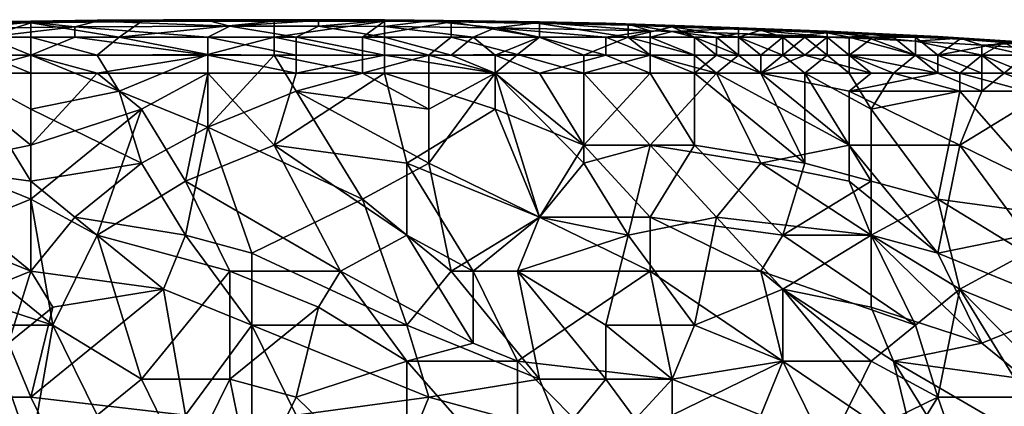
# Model space of a CAD drawing. Extents: x -0.7 to 0.7, y -0.35 to 0.35.
# Tile 131 of 226: x -0.04 to 0.13, y 0.28 to 0.35. Entities that reach past the tile are written whole.
import ezdxf

# ---------------------------------------------------------------- set-up
doc = ezdxf.new("R2010")
doc.units = 0

msp = doc.modelspace()

# ---------------------------------------------------------------- linework, layer by layer
for points in [[(-0.04961, 0.34955, 0.42714), (-0.04579, 0.34928, 0.43203), (-0.03434, 0.34974, 0.42714)], [(-0.04961, 0.34955, 0.42714), (-0.03434, 0.34974, 0.42714), (-0.03434, 0.3496, 0.42225)], [(-0.04961, 0.34941, 0.42225), (-0.04961, 0.34955, 0.42714), (-0.03434, 0.3496, 0.42225)], [(-0.04961, 0.34941, 0.42225), (-0.03434, 0.3496, 0.42225), (-0.04579, 0.3485, 0.41736)], [(-0.04579, 0.34928, 0.43203), (-0.03434, 0.34943, 0.43203), (-0.03434, 0.34974, 0.42714)], [(-0.04579, 0.3485, 0.41736), (-0.03434, 0.3496, 0.42225), (-0.0267, 0.34874, 0.41736)], [(-0.04579, 0.34928, 0.43203), (-0.04197, 0.34697, 0.4357), (-0.03434, 0.34943, 0.43203)], [(-0.0267, 0.34874, 0.41736), (-0.04197, 0.34697, 0.41449), (-0.04579, 0.3485, 0.41736)], [(-0.04197, 0.34697, 0.4357), (-0.03434, 0.34697, 0.43582), (-0.03434, 0.34943, 0.43203)], [(-0.0267, 0.34697, 0.41426), (-0.04197, 0.34697, 0.41449), (-0.0267, 0.34874, 0.41736)], [(-0.03434, 0.34943, 0.43203), (-0.01524, 0.3497, 0.43203), (-0.02288, 0.34989, 0.42714)], [(-0.03434, 0.34974, 0.42714), (-0.03434, 0.34943, 0.43203), (-0.02288, 0.34989, 0.42714)], [(-0.03434, 0.34974, 0.42714), (-0.02288, 0.34989, 0.42714), (-0.02288, 0.34975, 0.42225)], [(-0.03434, 0.3496, 0.42225), (-0.03434, 0.34974, 0.42714), (-0.02288, 0.34975, 0.42225)], [(-0.03434, 0.3496, 0.42225), (-0.02288, 0.34975, 0.42225), (-0.0267, 0.34874, 0.41736)], [(-0.03434, 0.34943, 0.43203), (-0.01906, 0.34697, 0.43601), (-0.01524, 0.3497, 0.43203)], [(-0.03434, 0.34697, 0.43582), (-0.01906, 0.34697, 0.43601), (-0.03434, 0.34943, 0.43203)], [(-0.0267, 0.34874, 0.41736), (-0.02288, 0.34975, 0.42225), (0.00003, 0.3489, 0.41736)], [(0.00003, 0.3489, 0.41736), (-0.00379, 0.34697, 0.41415), (-0.0267, 0.34874, 0.41736)], [(-0.00379, 0.34697, 0.41415), (-0.0267, 0.34697, 0.41426), (-0.0267, 0.34874, 0.41736)], [(-0.02288, 0.34989, 0.42714), (-0.01524, 0.3497, 0.43203), (-0.01142, 0.34998, 0.42714)], [(-0.02288, 0.34989, 0.42714), (-0.01142, 0.34998, 0.42714), (-0.00379, 0.34986, 0.42225)], [(-0.02288, 0.34975, 0.42225), (-0.02288, 0.34989, 0.42714), (-0.00379, 0.34986, 0.42225)], [(-0.02288, 0.34975, 0.42225), (-0.00379, 0.34986, 0.42225), (0.00003, 0.3489, 0.41736)], [(-0.01906, 0.34697, 0.43601), (0.00767, 0.34697, 0.43611), (0.00767, 0.34975, 0.43203)], [(-0.01524, 0.3497, 0.43203), (-0.01906, 0.34697, 0.43601), (0.00767, 0.34975, 0.43203)], [(-0.01524, 0.3497, 0.43203), (0.00767, 0.34975, 0.43203), (-0.01142, 0.34998, 0.42714)], [(-0.01142, 0.34998, 0.42714), (0.00767, 0.34975, 0.43203), (0.01531, 0.35, 0.42714)], [(-0.01142, 0.34998, 0.42714), (0.01531, 0.35, 0.42714), (0.01531, 0.34988, 0.42225)], [(-0.00379, 0.34986, 0.42225), (-0.01142, 0.34998, 0.42714), (0.01531, 0.34988, 0.42225)], [(-0.00379, 0.34986, 0.42225), (0.01531, 0.34988, 0.42225), (0.00003, 0.3489, 0.41736)], [(0.01149, 0.34697, 0.41415), (-0.00379, 0.34697, 0.41415), (0.00003, 0.3489, 0.41736)], [(0.00003, 0.3489, 0.41736), (0.01531, 0.34988, 0.42225), (0.01531, 0.34888, 0.41736)], [(0.01531, 0.34888, 0.41736), (0.01149, 0.34697, 0.41415), (0.00003, 0.3489, 0.41736)], [(0.00767, 0.34975, 0.43203), (0.02676, 0.34972, 0.43203), (0.01531, 0.35, 0.42714)], [(0.00767, 0.34975, 0.43203), (0.00767, 0.34697, 0.43611), (0.02676, 0.34972, 0.43203)], [(0.00767, 0.34697, 0.43611), (0.02294, 0.34697, 0.43608), (0.02676, 0.34972, 0.43203)], [(0.02676, 0.34697, 0.41426), (0.01149, 0.34697, 0.41415), (0.01531, 0.34888, 0.41736)], [(0.01531, 0.35, 0.42714), (0.02676, 0.34972, 0.43203), (0.02676, 0.34995, 0.42714)], [(0.01531, 0.35, 0.42714), (0.02676, 0.34995, 0.42714), (0.02676, 0.34984, 0.42225)], [(0.01531, 0.34988, 0.42225), (0.01531, 0.35, 0.42714), (0.02676, 0.34984, 0.42225)], [(0.01531, 0.34988, 0.42225), (0.02676, 0.34984, 0.42225), (0.01531, 0.34888, 0.41736)], [(0.01531, 0.34888, 0.41736), (0.02676, 0.34984, 0.42225), (0.02676, 0.34882, 0.41736)], [(0.02676, 0.34882, 0.41736), (0.02676, 0.34697, 0.41426), (0.01531, 0.34888, 0.41736)], [(0.02676, 0.34972, 0.43203), (0.02294, 0.34697, 0.43608), (0.03822, 0.34961, 0.43203)], [(0.02294, 0.34697, 0.43608), (0.03822, 0.34697, 0.43601), (0.03822, 0.34961, 0.43203)], [(0.02676, 0.34995, 0.42714), (0.03822, 0.34961, 0.43203), (0.04204, 0.3498, 0.42714)], [(0.02676, 0.34995, 0.42714), (0.04204, 0.3498, 0.42714), (0.0344, 0.34978, 0.42225)], [(0.02676, 0.34972, 0.43203), (0.03822, 0.34961, 0.43203), (0.02676, 0.34995, 0.42714)], [(0.02676, 0.34984, 0.42225), (0.02676, 0.34995, 0.42714), (0.0344, 0.34978, 0.42225)], [(0.02676, 0.34984, 0.42225), (0.0344, 0.34978, 0.42225), (0.02676, 0.34882, 0.41736)], [(0.02676, 0.34882, 0.41736), (0.0344, 0.34978, 0.42225), (0.04585, 0.34862, 0.41736)], [(0.04585, 0.34862, 0.41736), (0.04204, 0.34697, 0.41442), (0.02676, 0.34882, 0.41736)], [(0.04204, 0.34697, 0.41442), (0.02676, 0.34697, 0.41426), (0.02676, 0.34882, 0.41736)], [(0.0344, 0.34978, 0.42225), (0.04204, 0.3498, 0.42714), (0.05349, 0.3495, 0.42225)], [(0.0344, 0.34978, 0.42225), (0.05349, 0.3495, 0.42225), (0.04585, 0.34862, 0.41736)], [(0.04204, 0.3498, 0.42714), (0.03822, 0.34961, 0.43203), (0.05349, 0.34963, 0.42714)], [(0.03822, 0.34961, 0.43203), (0.05349, 0.34937, 0.43203), (0.05349, 0.34963, 0.42714)], [(0.03822, 0.34697, 0.43601), (0.05349, 0.34697, 0.43578), (0.03822, 0.34961, 0.43203)], [(0.03822, 0.34961, 0.43203), (0.05349, 0.34697, 0.43578), (0.05349, 0.34937, 0.43203)], [(0.04204, 0.3498, 0.42714), (0.05349, 0.34963, 0.42714), (0.05349, 0.3495, 0.42225)], [(0.05349, 0.34697, 0.41462), (0.04204, 0.34697, 0.41442), (0.04585, 0.34862, 0.41736)], [(0.04585, 0.34862, 0.41736), (0.05349, 0.3495, 0.42225), (0.07258, 0.3481, 0.41736)], [(0.07258, 0.3481, 0.41736), (0.06495, 0.34697, 0.41491), (0.04585, 0.34862, 0.41736)], [(0.06495, 0.34697, 0.41491), (0.05349, 0.34697, 0.41462), (0.04585, 0.34862, 0.41736)], [(0.05349, 0.34963, 0.42714), (0.05349, 0.34937, 0.43203), (0.06495, 0.34942, 0.42714)], [(0.05349, 0.34963, 0.42714), (0.06495, 0.34942, 0.42714), (0.05349, 0.3495, 0.42225)], [(0.05349, 0.3495, 0.42225), (0.06495, 0.34942, 0.42714), (0.06877, 0.3492, 0.42225)], [(0.05349, 0.3495, 0.42225), (0.06877, 0.3492, 0.42225), (0.07258, 0.3481, 0.41736)], [(0.05349, 0.34937, 0.43203), (0.06877, 0.34905, 0.43203), (0.06495, 0.34942, 0.42714)], [(0.05349, 0.34937, 0.43203), (0.06877, 0.34697, 0.43549), (0.06877, 0.34905, 0.43203)], [(0.05349, 0.34697, 0.43578), (0.06877, 0.34697, 0.43549), (0.05349, 0.34937, 0.43203)], [(0.06495, 0.34942, 0.42714), (0.06877, 0.34905, 0.43203), (0.08022, 0.34889, 0.42714)], [(0.06495, 0.34942, 0.42714), (0.08022, 0.34889, 0.42714), (0.06877, 0.3492, 0.42225)], [(0.06877, 0.3492, 0.42225), (0.08022, 0.34889, 0.42714), (0.08786, 0.34849, 0.42225)], [(0.06877, 0.3492, 0.42225), (0.08786, 0.34849, 0.42225), (0.0764, 0.34798, 0.41736)], [(0.07258, 0.3481, 0.41736), (0.06877, 0.3492, 0.42225), (0.0764, 0.34798, 0.41736)], [(0.06877, 0.34905, 0.43203), (0.06877, 0.34697, 0.43549), (0.0764, 0.34875, 0.43203)], [(0.06877, 0.34905, 0.43203), (0.0764, 0.34875, 0.43203), (0.08022, 0.34889, 0.42714)], [(0.06877, 0.34697, 0.43549), (0.08022, 0.34697, 0.435), (0.0764, 0.34875, 0.43203)], [(0.0764, 0.34875, 0.43203), (0.09168, 0.3482, 0.43203), (0.08022, 0.34889, 0.42714)], [(0.08022, 0.34697, 0.435), (0.08786, 0.34697, 0.43461), (0.0764, 0.34875, 0.43203)], [(0.0764, 0.34875, 0.43203), (0.08786, 0.34697, 0.43461), (0.09168, 0.3482, 0.43203)], [(0.0764, 0.34798, 0.41736), (0.08786, 0.34849, 0.42225), (0.08786, 0.34759, 0.41736)], [(0.08022, 0.34889, 0.42714), (0.09168, 0.3482, 0.43203), (0.10313, 0.34801, 0.42714)], [(0.08022, 0.34889, 0.42714), (0.10313, 0.34801, 0.42714), (0.08786, 0.34849, 0.42225)], [(0.08786, 0.34849, 0.42225), (0.10313, 0.34801, 0.42714), (0.10313, 0.34793, 0.42225)], [(0.08786, 0.34849, 0.42225), (0.10313, 0.34793, 0.42225), (0.10313, 0.34706, 0.41736)], [(0.08786, 0.34759, 0.41736), (0.08786, 0.34849, 0.42225), (0.10313, 0.34706, 0.41736)], [(-0.05725, 0.34386, 0.43688), (-0.03434, 0.34386, 0.43692), (-0.04197, 0.34697, 0.4357)], [(-0.03434, 0.34386, 0.41263), (-0.04197, 0.34697, 0.41449), (-0.0267, 0.34697, 0.41426)], [(-0.03434, 0.34386, 0.43692), (-0.03434, 0.34697, 0.43582), (-0.04197, 0.34697, 0.4357)], [(-0.04197, 0.34386, 0.41267), (-0.04197, 0.34697, 0.41449), (-0.03434, 0.34386, 0.41263)], [(-0.03434, 0.34386, 0.41263), (-0.0267, 0.34697, 0.41426), (-0.00379, 0.34386, 0.41261)], [(-0.02288, 0.34386, 0.43692), (-0.01906, 0.34697, 0.43601), (-0.03434, 0.34697, 0.43582)], [(-0.02288, 0.34386, 0.43692), (-0.03434, 0.34697, 0.43582), (-0.03434, 0.34386, 0.43692)], [(-0.00379, 0.34386, 0.41261), (-0.0267, 0.34697, 0.41426), (-0.00379, 0.34697, 0.41415)], [(-0.00379, 0.34397, 0.43692), (-0.01906, 0.34697, 0.43601), (-0.02288, 0.34386, 0.43692)], [(0.00767, 0.34697, 0.43611), (-0.01906, 0.34697, 0.43601), (-0.00379, 0.34397, 0.43692)], [(0.01149, 0.34386, 0.41263), (-0.00379, 0.34697, 0.41415), (0.01149, 0.34697, 0.41415)], [(-0.00379, 0.34386, 0.41261), (-0.00379, 0.34697, 0.41415), (0.01149, 0.34386, 0.41263)], [(-0.00379, 0.34397, 0.43692), (0.00767, 0.34386, 0.43697), (0.00767, 0.34697, 0.43611)], [(0.02294, 0.34697, 0.43608), (0.00767, 0.34697, 0.43611), (0.02294, 0.34386, 0.43696)], [(0.02294, 0.34386, 0.43696), (0.00767, 0.34697, 0.43611), (0.00767, 0.34386, 0.43697)], [(0.02676, 0.34386, 0.41267), (0.01149, 0.34697, 0.41415), (0.02676, 0.34697, 0.41426)], [(0.01149, 0.34386, 0.41263), (0.01149, 0.34697, 0.41415), (0.02676, 0.34386, 0.41267)], [(0.0344, 0.34386, 0.43697), (0.03822, 0.34697, 0.43601), (0.02294, 0.34697, 0.43608)], [(0.02294, 0.34386, 0.43696), (0.0344, 0.34386, 0.43697), (0.02294, 0.34697, 0.43608)], [(0.03822, 0.34386, 0.41267), (0.02676, 0.34697, 0.41426), (0.04204, 0.34697, 0.41442)], [(0.02676, 0.34386, 0.41267), (0.02676, 0.34697, 0.41426), (0.03822, 0.34386, 0.41267)], [(0.04967, 0.34397, 0.43692), (0.03822, 0.34697, 0.43601), (0.0344, 0.34386, 0.43697)], [(0.05349, 0.34697, 0.43578), (0.03822, 0.34697, 0.43601), (0.04967, 0.34397, 0.43692)], [(0.03822, 0.34386, 0.41267), (0.04204, 0.34697, 0.41442), (0.04585, 0.34386, 0.41265)], [(0.04585, 0.34386, 0.41265), (0.04204, 0.34697, 0.41442), (0.05349, 0.34697, 0.41462)], [(0.04585, 0.34386, 0.41265), (0.05349, 0.34697, 0.41462), (0.06495, 0.34386, 0.41274)], [(0.06113, 0.34386, 0.43692), (0.05349, 0.34697, 0.43578), (0.04967, 0.34397, 0.43692)], [(0.06495, 0.34386, 0.41274), (0.05349, 0.34697, 0.41462), (0.06495, 0.34697, 0.41491)], [(0.06877, 0.34697, 0.43549), (0.05349, 0.34697, 0.43578), (0.06113, 0.34386, 0.43692)], [(0.06113, 0.34386, 0.43692), (0.07258, 0.34386, 0.43689), (0.06877, 0.34697, 0.43549)], [(0.07258, 0.34697, 0.4152), (0.06495, 0.34697, 0.41491), (0.07258, 0.3481, 0.41736)], [(0.07258, 0.34386, 0.41279), (0.06495, 0.34697, 0.41491), (0.07258, 0.34697, 0.4152)], [(0.06495, 0.34386, 0.41274), (0.06495, 0.34697, 0.41491), (0.07258, 0.34386, 0.41279)], [(0.08022, 0.34386, 0.43685), (0.08022, 0.34697, 0.435), (0.06877, 0.34697, 0.43549)], [(0.07258, 0.34386, 0.43689), (0.08022, 0.34386, 0.43685), (0.06877, 0.34697, 0.43549)], [(0.0764, 0.34798, 0.41736), (0.07258, 0.34697, 0.4152), (0.07258, 0.3481, 0.41736)], [(0.08022, 0.34697, 0.41561), (0.07258, 0.34697, 0.4152), (0.0764, 0.34798, 0.41736)], [(0.08022, 0.34386, 0.41287), (0.07258, 0.34697, 0.4152), (0.08022, 0.34697, 0.41561)], [(0.07258, 0.34386, 0.41279), (0.07258, 0.34697, 0.4152), (0.08022, 0.34386, 0.41287)], [(0.08786, 0.34759, 0.41736), (0.08404, 0.34697, 0.41582), (0.0764, 0.34798, 0.41736)], [(0.08404, 0.34697, 0.41582), (0.08022, 0.34697, 0.41561), (0.0764, 0.34798, 0.41736)], [(0.08786, 0.34386, 0.4368), (0.08786, 0.34697, 0.43461), (0.08022, 0.34697, 0.435)], [(0.08022, 0.34386, 0.43685), (0.08786, 0.34386, 0.4368), (0.08022, 0.34697, 0.435)], [(0.08404, 0.34386, 0.41292), (0.08022, 0.34697, 0.41561), (0.08404, 0.34697, 0.41582)], [(0.08022, 0.34386, 0.41287), (0.08022, 0.34697, 0.41561), (0.08404, 0.34386, 0.41292)], [(0.08786, 0.34697, 0.41606), (0.08404, 0.34697, 0.41582), (0.08786, 0.34759, 0.41736)], [(0.08786, 0.34386, 0.41294), (0.08404, 0.34697, 0.41582), (0.08786, 0.34697, 0.41606)], [(0.08404, 0.34386, 0.41292), (0.08404, 0.34697, 0.41582), (0.08786, 0.34386, 0.41294)], [(0.08786, 0.34697, 0.43461), (0.0955, 0.34697, 0.43417), (0.09168, 0.3482, 0.43203)], [(0.10313, 0.34706, 0.41736), (0.09931, 0.34697, 0.41686), (0.08786, 0.34759, 0.41736)], [(0.09931, 0.34697, 0.41686), (0.0955, 0.34697, 0.41657), (0.08786, 0.34759, 0.41736)], [(0.0955, 0.34697, 0.41657), (0.08786, 0.34697, 0.41606), (0.08786, 0.34759, 0.41736)], [(0.0955, 0.34386, 0.41309), (0.08786, 0.34697, 0.41606), (0.0955, 0.34697, 0.41657)], [(0.08786, 0.34386, 0.4368), (0.09168, 0.34386, 0.43677), (0.08786, 0.34697, 0.43461)], [(0.08786, 0.34386, 0.41294), (0.08786, 0.34697, 0.41606), (0.0955, 0.34386, 0.41309)], [(0.09168, 0.34386, 0.43677), (0.0955, 0.34697, 0.43417), (0.08786, 0.34697, 0.43461)], [(0.09168, 0.3482, 0.43203), (0.0955, 0.34697, 0.43417), (0.10313, 0.34775, 0.43203)], [(0.09168, 0.3482, 0.43203), (0.10313, 0.34775, 0.43203), (0.10313, 0.34801, 0.42714)], [(0.09168, 0.34386, 0.43677), (0.09931, 0.34386, 0.43666), (0.0955, 0.34697, 0.43417)], [(0.0955, 0.34697, 0.43417), (0.10313, 0.34697, 0.43365), (0.10313, 0.34775, 0.43203)], [(0.0955, 0.34386, 0.41309), (0.09931, 0.34697, 0.41686), (0.10313, 0.34386, 0.41325)], [(0.09931, 0.34386, 0.43666), (0.10313, 0.34697, 0.43365), (0.0955, 0.34697, 0.43417)], [(0.0955, 0.34386, 0.41309), (0.0955, 0.34697, 0.41657), (0.09931, 0.34697, 0.41686)], [(0.10313, 0.34697, 0.41716), (0.09931, 0.34697, 0.41686), (0.10313, 0.34706, 0.41736)], [(0.09931, 0.34386, 0.43666), (0.10695, 0.34386, 0.43657), (0.10313, 0.34697, 0.43365)], [(0.10313, 0.34386, 0.41325), (0.09931, 0.34697, 0.41686), (0.10313, 0.34697, 0.41716)], [(0.10313, 0.34801, 0.42714), (0.11077, 0.34744, 0.43203), (0.12223, 0.3471, 0.42714)], [(0.10313, 0.34801, 0.42714), (0.12223, 0.3471, 0.42714), (0.11841, 0.34722, 0.42225)], [(0.10313, 0.34793, 0.42225), (0.10313, 0.34801, 0.42714), (0.11841, 0.34722, 0.42225)], [(0.10313, 0.34775, 0.43203), (0.11077, 0.34744, 0.43203), (0.10313, 0.34801, 0.42714)], [(0.11841, 0.34722, 0.42225), (0.11077, 0.34697, 0.41859), (0.10313, 0.34793, 0.42225)], [(0.11077, 0.34697, 0.41859), (0.10313, 0.34706, 0.41736), (0.10313, 0.34793, 0.42225)], [(0.10313, 0.34775, 0.43203), (0.10695, 0.34697, 0.43335), (0.11077, 0.34744, 0.43203)], [(0.10313, 0.34697, 0.43365), (0.10695, 0.34697, 0.43335), (0.10313, 0.34775, 0.43203)], [(0.11077, 0.34697, 0.41859), (0.10313, 0.34697, 0.41716), (0.10313, 0.34706, 0.41736)], [(0.10695, 0.34386, 0.43657), (0.10695, 0.34697, 0.43335), (0.10313, 0.34697, 0.43365)], [(0.10313, 0.34697, 0.41716), (0.11077, 0.34697, 0.41859), (0.11077, 0.3467, 0.41736)], [(0.10313, 0.34697, 0.41716), (0.10695, 0.34386, 0.41335), (0.10313, 0.34386, 0.41325)], [(0.10313, 0.34697, 0.41716), (0.11077, 0.3467, 0.41736), (0.10695, 0.34386, 0.41335)], [(0.10695, 0.34697, 0.43335), (0.11459, 0.34697, 0.4327), (0.11077, 0.34744, 0.43203)], [(0.11841, 0.34386, 0.43632), (0.11459, 0.34697, 0.4327), (0.10695, 0.34697, 0.43335)], [(0.10695, 0.34386, 0.43657), (0.11841, 0.34386, 0.43632), (0.10695, 0.34697, 0.43335)], [(0.11077, 0.34744, 0.43203), (0.11459, 0.34697, 0.4327), (0.11841, 0.34709, 0.43203)], [(0.11077, 0.34744, 0.43203), (0.11841, 0.34709, 0.43203), (0.12223, 0.3471, 0.42714)], [(0.11077, 0.34697, 0.41859), (0.11841, 0.34722, 0.42225), (0.11841, 0.34631, 0.41736)], [(0.11077, 0.3467, 0.41736), (0.11077, 0.34697, 0.41859), (0.11841, 0.34631, 0.41736)], [(0.11459, 0.34697, 0.4327), (0.11841, 0.34697, 0.4323), (0.11841, 0.34709, 0.43203)], [(0.11841, 0.34386, 0.43632), (0.11841, 0.34697, 0.4323), (0.11459, 0.34697, 0.4327)], [(0.12604, 0.34679, 0.42225), (0.11841, 0.34722, 0.42225), (0.12223, 0.3471, 0.42714)], [(0.12604, 0.34679, 0.42225), (0.11841, 0.34631, 0.41736), (0.11841, 0.34722, 0.42225)], [(0.11841, 0.34709, 0.43203), (0.12604, 0.34662, 0.43203), (0.12223, 0.3471, 0.42714)], [(0.12604, 0.34662, 0.43203), (0.11841, 0.34709, 0.43203), (0.11841, 0.34697, 0.4323)], [(0.12223, 0.34386, 0.43616), (0.11841, 0.34697, 0.4323), (0.11841, 0.34386, 0.43632)], [(0.12604, 0.34662, 0.43203), (0.11841, 0.34697, 0.4323), (0.12223, 0.34386, 0.43616)], [(0.12604, 0.34679, 0.42225), (0.12986, 0.34562, 0.41736), (0.11841, 0.34631, 0.41736)], [(0.12223, 0.3471, 0.42714), (0.12604, 0.34662, 0.43203), (0.1375, 0.3461, 0.42714)], [(0.12223, 0.3471, 0.42714), (0.1375, 0.3461, 0.42714), (0.12604, 0.34679, 0.42225)], [(0.12604, 0.34679, 0.42225), (0.1375, 0.3461, 0.42714), (0.1375, 0.34601, 0.42225)], [(0.12604, 0.34679, 0.42225), (0.1375, 0.34601, 0.42225), (0.12986, 0.34562, 0.41736)], [(0.11841, 0.34386, 0.41374), (0.10695, 0.34386, 0.41335), (0.11077, 0.3467, 0.41736)], [(0.11841, 0.34631, 0.41736), (0.11841, 0.34386, 0.41374), (0.11077, 0.3467, 0.41736)], [(0.12986, 0.34562, 0.41736), (0.12986, 0.34386, 0.41439), (0.11841, 0.34631, 0.41736)], [(0.12986, 0.34386, 0.41439), (0.11841, 0.34386, 0.41374), (0.11841, 0.34631, 0.41736)], [(0.12604, 0.34662, 0.43203), (0.12223, 0.34386, 0.43616), (0.13368, 0.34607, 0.43203)], [(0.12223, 0.34386, 0.43616), (0.12986, 0.34386, 0.43581), (0.13368, 0.34607, 0.43203)], [(0.12604, 0.34662, 0.43203), (0.13368, 0.34607, 0.43203), (0.1375, 0.3461, 0.42714)], [(0.12986, 0.34386, 0.43581), (0.1375, 0.34386, 0.43531), (0.13368, 0.34607, 0.43203)], [(0.12986, 0.34562, 0.41736), (0.1375, 0.34601, 0.42225), (0.14132, 0.34485, 0.41736)], [(0.14132, 0.34485, 0.41736), (0.1375, 0.34386, 0.41503), (0.12986, 0.34562, 0.41736)], [(0.1375, 0.34386, 0.41503), (0.12986, 0.34386, 0.41439), (0.12986, 0.34562, 0.41736)], [(0.13368, 0.34607, 0.43203), (0.14132, 0.34553, 0.43203), (0.1375, 0.3461, 0.42714)], [(0.13368, 0.34607, 0.43203), (0.1375, 0.34386, 0.43531), (0.14132, 0.34553, 0.43203)], [(-0.03434, 0.34386, 0.43692), (-0.05725, 0.34386, 0.43688), (-0.04579, 0.34076, 0.43695)], [(-0.04961, 0.34076, 0.41252), (-0.04197, 0.34386, 0.41267), (-0.03434, 0.34076, 0.41252)], [(-0.03434, 0.33454, 0.43697), (-0.03434, 0.34386, 0.43692), (-0.04579, 0.34076, 0.43695)], [(-0.03434, 0.34076, 0.41252), (-0.04197, 0.34386, 0.41267), (-0.03434, 0.34386, 0.41263)], [(-0.02288, 0.34076, 0.41253), (-0.03434, 0.34386, 0.41263), (-0.00379, 0.34386, 0.41261)], [(-0.02288, 0.34386, 0.43692), (-0.03434, 0.34386, 0.43692), (-0.01906, 0.33765, 0.43698)], [(-0.03434, 0.34076, 0.41252), (-0.03434, 0.34386, 0.41263), (-0.02288, 0.34076, 0.41253)], [(-0.01906, 0.33765, 0.43698), (-0.03434, 0.34386, 0.43692), (-0.03434, 0.33454, 0.43697)], [(-0.01906, 0.33765, 0.43698), (-0.00379, 0.34397, 0.43692), (-0.02288, 0.34386, 0.43692)], [(-0.02288, 0.34076, 0.41253), (-0.00379, 0.34386, 0.41261), (-0.00379, 0.34076, 0.41253)], [(-0.00379, 0.33143, 0.43701), (-0.00379, 0.34397, 0.43692), (-0.01906, 0.33765, 0.43698)], [(-0.00379, 0.33143, 0.43701), (0.00767, 0.34386, 0.43697), (-0.00379, 0.34397, 0.43692)], [(0.01149, 0.34076, 0.41254), (-0.00379, 0.34386, 0.41261), (0.01149, 0.34386, 0.41263)], [(-0.00379, 0.34076, 0.41253), (-0.00379, 0.34386, 0.41261), (0.01149, 0.34076, 0.41254)], [(0.01149, 0.33765, 0.43697), (0.00767, 0.34386, 0.43697), (-0.00379, 0.33143, 0.43701)], [(0.02294, 0.34076, 0.437), (0.02294, 0.34386, 0.43696), (0.00767, 0.34386, 0.43697)], [(0.01149, 0.33765, 0.43697), (0.02294, 0.34076, 0.437), (0.00767, 0.34386, 0.43697)], [(0.01149, 0.34076, 0.41254), (0.02676, 0.34386, 0.41267), (0.02676, 0.34076, 0.41253)], [(0.01149, 0.34076, 0.41254), (0.01149, 0.34386, 0.41263), (0.02676, 0.34386, 0.41267)], [(0.02294, 0.34076, 0.437), (0.0344, 0.34386, 0.43697), (0.02294, 0.34386, 0.43696)], [(0.0344, 0.33454, 0.43699), (0.0344, 0.34386, 0.43697), (0.02294, 0.34076, 0.437)], [(0.04585, 0.34076, 0.41255), (0.02676, 0.34386, 0.41267), (0.03822, 0.34386, 0.41267)], [(0.02676, 0.34076, 0.41253), (0.02676, 0.34386, 0.41267), (0.04585, 0.34076, 0.41255)], [(0.04585, 0.34076, 0.43697), (0.04967, 0.34397, 0.43692), (0.0344, 0.34386, 0.43697)], [(0.04585, 0.34076, 0.43697), (0.0344, 0.34386, 0.43697), (0.0344, 0.33454, 0.43699)], [(0.04585, 0.34076, 0.41255), (0.03822, 0.34386, 0.41267), (0.04585, 0.34386, 0.41265)], [(0.04585, 0.34076, 0.43697), (0.06113, 0.34076, 0.43697), (0.04967, 0.34397, 0.43692)], [(0.05349, 0.34076, 0.41252), (0.04585, 0.34386, 0.41265), (0.06495, 0.34386, 0.41274)], [(0.04585, 0.34076, 0.41255), (0.04585, 0.34386, 0.41265), (0.05349, 0.34076, 0.41252)], [(0.06113, 0.34076, 0.43697), (0.06113, 0.34386, 0.43692), (0.04967, 0.34397, 0.43692)], [(0.05349, 0.34076, 0.41252), (0.06495, 0.34386, 0.41274), (0.07258, 0.34076, 0.41254)], [(0.06113, 0.34386, 0.43692), (0.06113, 0.34076, 0.43697), (0.07258, 0.34386, 0.43689)], [(0.06113, 0.34076, 0.43697), (0.08404, 0.34076, 0.43696), (0.07258, 0.34386, 0.43689)], [(0.07258, 0.34076, 0.41254), (0.06495, 0.34386, 0.41274), (0.07258, 0.34386, 0.41279)], [(0.07258, 0.34386, 0.43689), (0.08404, 0.34076, 0.43696), (0.08022, 0.34386, 0.43685)], [(0.08022, 0.34076, 0.41253), (0.07258, 0.34386, 0.41279), (0.08022, 0.34386, 0.41287)], [(0.07258, 0.34076, 0.41254), (0.07258, 0.34386, 0.41279), (0.08022, 0.34076, 0.41253)], [(0.08786, 0.34386, 0.4368), (0.08022, 0.34386, 0.43685), (0.08404, 0.34076, 0.43696)], [(0.08022, 0.34076, 0.41253), (0.08404, 0.34386, 0.41292), (0.09168, 0.34076, 0.41252)], [(0.08022, 0.34076, 0.41253), (0.08022, 0.34386, 0.41287), (0.08404, 0.34386, 0.41292)], [(0.09168, 0.34076, 0.43696), (0.08786, 0.34386, 0.4368), (0.08404, 0.34076, 0.43696)], [(0.09168, 0.34076, 0.41252), (0.08404, 0.34386, 0.41292), (0.08786, 0.34386, 0.41294)], [(0.09168, 0.34386, 0.43677), (0.08786, 0.34386, 0.4368), (0.09168, 0.34076, 0.43696)], [(0.09168, 0.34076, 0.41252), (0.08786, 0.34386, 0.41294), (0.0955, 0.34386, 0.41309)], [(0.09931, 0.34386, 0.43666), (0.09168, 0.34386, 0.43677), (0.09168, 0.34076, 0.43696)], [(0.09168, 0.34076, 0.41252), (0.0955, 0.34386, 0.41309), (0.09931, 0.34076, 0.41256)], [(0.11077, 0.34077, 0.43692), (0.09931, 0.34386, 0.43666), (0.09168, 0.34076, 0.43696)], [(0.09931, 0.34076, 0.41256), (0.0955, 0.34386, 0.41309), (0.10313, 0.34386, 0.41325)], [(0.10695, 0.34386, 0.43657), (0.09931, 0.34386, 0.43666), (0.11077, 0.34077, 0.43692)], [(0.09931, 0.34076, 0.41256), (0.10313, 0.34386, 0.41325), (0.10695, 0.34076, 0.41256)], [(0.10695, 0.34076, 0.41256), (0.10313, 0.34386, 0.41325), (0.10695, 0.34386, 0.41335)], [(0.11841, 0.34386, 0.43632), (0.10695, 0.34386, 0.43657), (0.12223, 0.34076, 0.43692)], [(0.12223, 0.34076, 0.43692), (0.10695, 0.34386, 0.43657), (0.11077, 0.34077, 0.43692)], [(0.11459, 0.34076, 0.41258), (0.10695, 0.34386, 0.41335), (0.11841, 0.34386, 0.41374)], [(0.10695, 0.34076, 0.41256), (0.10695, 0.34386, 0.41335), (0.11459, 0.34076, 0.41258)], [(0.11459, 0.34076, 0.41258), (0.11841, 0.34386, 0.41374), (0.12604, 0.34076, 0.41262)], [(0.12604, 0.34076, 0.41262), (0.11841, 0.34386, 0.41374), (0.12986, 0.34386, 0.41439)], [(0.12223, 0.34076, 0.43692), (0.12223, 0.34386, 0.43616), (0.11841, 0.34386, 0.43632)], [(0.12986, 0.34076, 0.43689), (0.12986, 0.34386, 0.43581), (0.12223, 0.34386, 0.43616)], [(0.12223, 0.34076, 0.43692), (0.12986, 0.34076, 0.43689), (0.12223, 0.34386, 0.43616)], [(0.12604, 0.34076, 0.41262), (0.12986, 0.34386, 0.41439), (0.1375, 0.34076, 0.41275)], [(0.13368, 0.34076, 0.43689), (0.1375, 0.34386, 0.43531), (0.12986, 0.34386, 0.43581)], [(0.1375, 0.34076, 0.41275), (0.12986, 0.34386, 0.41439), (0.1375, 0.34386, 0.41503)], [(0.12986, 0.34076, 0.43689), (0.13368, 0.34076, 0.43689), (0.12986, 0.34386, 0.43581)], [(0.13368, 0.34076, 0.43689), (0.14132, 0.34076, 0.43683), (0.1375, 0.34386, 0.43531)], [(-0.03434, 0.32211, 0.43697), (-0.04579, 0.34076, 0.43695), (-0.05725, 0.32522, 0.43698)], [(-0.03434, 0.32833, 0.41248), (-0.04961, 0.34076, 0.41252), (-0.03434, 0.34076, 0.41252)], [(-0.04961, 0.32522, 0.41248), (-0.04961, 0.34076, 0.41252), (-0.03434, 0.32833, 0.41248)], [(-0.04579, 0.34076, 0.43695), (-0.03434, 0.32211, 0.43697), (-0.03434, 0.33454, 0.43697)], [(-0.03434, 0.32833, 0.41248), (-0.03434, 0.34076, 0.41252), (-0.02288, 0.34076, 0.41253)], [(-0.01524, 0.33454, 0.41252), (-0.03434, 0.32833, 0.41248), (-0.02288, 0.34076, 0.41253)], [(-0.01524, 0.33454, 0.41252), (-0.02288, 0.34076, 0.41253), (-0.00379, 0.34076, 0.41253)], [(-0.00761, 0.32211, 0.41251), (-0.01524, 0.33454, 0.41252), (-0.00379, 0.34076, 0.41253)], [(-0.00761, 0.32211, 0.41251), (-0.00379, 0.34076, 0.41253), (0.00767, 0.32833, 0.41251)], [(0.00767, 0.32833, 0.41251), (-0.00379, 0.34076, 0.41253), (0.01149, 0.34076, 0.41254)], [(0.00767, 0.32833, 0.41251), (0.02676, 0.34076, 0.41253), (0.03058, 0.32522, 0.41252)], [(0.00767, 0.32833, 0.41251), (0.01149, 0.34076, 0.41254), (0.02676, 0.34076, 0.41253)], [(0.01149, 0.33765, 0.43697), (0.0344, 0.33454, 0.43699), (0.02294, 0.34076, 0.437)], [(0.04585, 0.33454, 0.41253), (0.02676, 0.34076, 0.41253), (0.04585, 0.34076, 0.41255)], [(0.03058, 0.32522, 0.41252), (0.02676, 0.34076, 0.41253), (0.04585, 0.33454, 0.41253)], [(0.0344, 0.32522, 0.437), (0.04585, 0.34076, 0.43697), (0.0344, 0.33454, 0.43699)], [(0.0344, 0.32522, 0.437), (0.05349, 0.3159, 0.437), (0.04585, 0.34076, 0.43697)], [(0.06113, 0.32522, 0.43698), (0.06113, 0.34076, 0.43697), (0.04585, 0.34076, 0.43697)], [(0.06113, 0.32833, 0.41252), (0.04585, 0.34076, 0.41255), (0.05349, 0.34076, 0.41252)], [(0.04585, 0.33454, 0.41253), (0.04585, 0.34076, 0.41255), (0.06113, 0.32833, 0.41252)], [(0.05349, 0.3159, 0.437), (0.06113, 0.32522, 0.43698), (0.04585, 0.34076, 0.43697)], [(0.06113, 0.32833, 0.41252), (0.05349, 0.34076, 0.41252), (0.07258, 0.34076, 0.41254)], [(0.07258, 0.32833, 0.43699), (0.08404, 0.34076, 0.43696), (0.06113, 0.34076, 0.43697)], [(0.06113, 0.32522, 0.43698), (0.07258, 0.32833, 0.43699), (0.06113, 0.34076, 0.43697)], [(0.08022, 0.32833, 0.41252), (0.06113, 0.32833, 0.41252), (0.07258, 0.34076, 0.41254)], [(0.07258, 0.34076, 0.41254), (0.08022, 0.34076, 0.41253), (0.08022, 0.32833, 0.41252)], [(0.09168, 0.32522, 0.43698), (0.08404, 0.34076, 0.43696), (0.07258, 0.32833, 0.43699)], [(0.08022, 0.34076, 0.41253), (0.09168, 0.34076, 0.41252), (0.09931, 0.32522, 0.41253)], [(0.08022, 0.32833, 0.41252), (0.08022, 0.34076, 0.41253), (0.09931, 0.32522, 0.41253)], [(0.08404, 0.34076, 0.43696), (0.10695, 0.32833, 0.43698), (0.09168, 0.34076, 0.43696)], [(0.09168, 0.32522, 0.43698), (0.10695, 0.32833, 0.43698), (0.08404, 0.34076, 0.43696)], [(0.11077, 0.34077, 0.43692), (0.09168, 0.34076, 0.43696), (0.10695, 0.33765, 0.43695)], [(0.10695, 0.32833, 0.43698), (0.10695, 0.33765, 0.43695), (0.09168, 0.34076, 0.43696)], [(0.09931, 0.34076, 0.41256), (0.09931, 0.32522, 0.41253), (0.09168, 0.34076, 0.41252)], [(0.11077, 0.33454, 0.41256), (0.09931, 0.34076, 0.41256), (0.10695, 0.34076, 0.41256)], [(0.09931, 0.34076, 0.41256), (0.11077, 0.33454, 0.41256), (0.11077, 0.32211, 0.41254)], [(0.09931, 0.32522, 0.41253), (0.09931, 0.34076, 0.41256), (0.11077, 0.32211, 0.41254)], [(0.10695, 0.33765, 0.43695), (0.12223, 0.34076, 0.43692), (0.11077, 0.34077, 0.43692)], [(0.11077, 0.33454, 0.41256), (0.10695, 0.34076, 0.41256), (0.11459, 0.34076, 0.41258)], [(0.12223, 0.34076, 0.43692), (0.10695, 0.33765, 0.43695), (0.12986, 0.33765, 0.43694)], [(0.11077, 0.33454, 0.41256), (0.11459, 0.34076, 0.41258), (0.12604, 0.33765, 0.41255)], [(0.12604, 0.33765, 0.41255), (0.11459, 0.34076, 0.41258), (0.12604, 0.34076, 0.41262)], [(0.12986, 0.34076, 0.43689), (0.12223, 0.34076, 0.43692), (0.12986, 0.33765, 0.43694)], [(0.1375, 0.33765, 0.41254), (0.12604, 0.34076, 0.41262), (0.1375, 0.34076, 0.41275)], [(0.12604, 0.33765, 0.41255), (0.12604, 0.34076, 0.41262), (0.1375, 0.33765, 0.41254)], [(0.13368, 0.34076, 0.43689), (0.12986, 0.34076, 0.43689), (0.12986, 0.33765, 0.43694)], [(0.12986, 0.33765, 0.43694), (0.14132, 0.33765, 0.43695), (0.13368, 0.34076, 0.43689)], [(0.14132, 0.34076, 0.43683), (0.13368, 0.34076, 0.43689), (0.14132, 0.33765, 0.43695)], [(-0.01524, 0.32522, 0.43701), (-0.01906, 0.33765, 0.43698), (-0.03434, 0.33454, 0.43697)], [(-0.01524, 0.32522, 0.43701), (-0.00379, 0.33143, 0.43701), (-0.01906, 0.33765, 0.43698)], [(0.02294, 0.31901, 0.43701), (0.01149, 0.33765, 0.43697), (-0.00379, 0.33143, 0.43701)], [(0.0344, 0.32522, 0.437), (0.0344, 0.33454, 0.43699), (0.01149, 0.33765, 0.43697)], [(0.02294, 0.31901, 0.43701), (0.0344, 0.32522, 0.437), (0.01149, 0.33765, 0.43697)], [(0.12604, 0.32833, 0.43698), (0.12986, 0.33765, 0.43694), (0.10695, 0.33765, 0.43695)], [(0.10695, 0.32833, 0.43698), (0.12604, 0.32833, 0.43698), (0.10695, 0.33765, 0.43695)], [(0.12223, 0.31901, 0.41255), (0.11077, 0.33454, 0.41256), (0.12604, 0.33765, 0.41255)], [(0.12223, 0.31901, 0.41255), (0.12604, 0.33765, 0.41255), (0.14514, 0.3159, 0.41257)], [(0.14514, 0.3159, 0.41257), (0.12604, 0.33765, 0.41255), (0.1375, 0.33765, 0.41254)], [(0.12604, 0.32833, 0.43698), (0.14132, 0.33765, 0.43695), (0.12986, 0.33765, 0.43694)], [(0.14514, 0.31901, 0.43697), (0.14132, 0.33765, 0.43695), (0.12604, 0.32833, 0.43698)], [(-0.03434, 0.32211, 0.43697), (-0.01524, 0.32522, 0.43701), (-0.03434, 0.33454, 0.43697)], [(-0.03434, 0.31901, 0.41248), (-0.03434, 0.32833, 0.41248), (-0.01524, 0.33454, 0.41252)], [(-0.02288, 0.31279, 0.41247), (-0.03434, 0.31901, 0.41248), (-0.01524, 0.33454, 0.41252)], [(-0.02288, 0.31279, 0.41247), (-0.01524, 0.33454, 0.41252), (-0.00761, 0.32211, 0.41251)], [(0.05349, 0.3159, 0.41251), (0.03058, 0.32522, 0.41252), (0.04585, 0.33454, 0.41253)], [(0.05349, 0.3159, 0.41251), (0.04585, 0.33454, 0.41253), (0.06113, 0.32833, 0.41252)], [(0.11077, 0.32211, 0.41254), (0.11077, 0.33454, 0.41256), (0.12223, 0.31901, 0.41255)], [(-0.00761, 0.31279, 0.437), (-0.00379, 0.33143, 0.43701), (-0.01524, 0.32522, 0.43701)], [(0.00385, 0.30968, 0.43702), (-0.00379, 0.33143, 0.43701), (-0.00761, 0.31279, 0.437)], [(0.00385, 0.30968, 0.43702), (0.02294, 0.31901, 0.43701), (-0.00379, 0.33143, 0.43701)], [(-0.03434, 0.31901, 0.41248), (-0.04961, 0.32522, 0.41248), (-0.03434, 0.32833, 0.41248)], [(0.01912, 0.30658, 0.41246), (-0.00761, 0.32211, 0.41251), (0.00767, 0.32833, 0.41251)], [(0.01912, 0.30658, 0.41246), (0.00767, 0.32833, 0.41251), (0.03058, 0.31279, 0.41249)], [(0.03058, 0.31279, 0.41249), (0.00767, 0.32833, 0.41251), (0.03058, 0.32522, 0.41252)], [(0.05349, 0.3159, 0.41251), (0.06113, 0.32833, 0.41252), (0.07258, 0.3159, 0.4125)], [(0.06877, 0.31279, 0.437), (0.07258, 0.32833, 0.43699), (0.06113, 0.32522, 0.43698)], [(0.07258, 0.3159, 0.4125), (0.06113, 0.32833, 0.41252), (0.08022, 0.32833, 0.41252)], [(0.08404, 0.3159, 0.43701), (0.07258, 0.32833, 0.43699), (0.06877, 0.31279, 0.437)], [(0.08404, 0.3159, 0.43701), (0.09168, 0.32522, 0.43698), (0.07258, 0.32833, 0.43699)], [(0.07258, 0.3159, 0.4125), (0.08022, 0.32833, 0.41252), (0.0955, 0.31279, 0.41252)], [(0.0955, 0.31279, 0.41252), (0.08022, 0.32833, 0.41252), (0.09931, 0.32522, 0.41253)], [(0.09168, 0.32522, 0.43698), (0.10695, 0.32211, 0.43698), (0.10695, 0.32833, 0.43698)], [(0.12223, 0.30968, 0.43696), (0.12604, 0.32833, 0.43698), (0.10695, 0.32833, 0.43698)], [(0.10695, 0.32211, 0.43698), (0.12223, 0.30968, 0.43696), (0.10695, 0.32833, 0.43698)], [(0.12223, 0.30968, 0.43696), (0.1375, 0.31279, 0.43695), (0.12604, 0.32833, 0.43698)], [(0.1375, 0.31279, 0.43695), (0.14514, 0.31901, 0.43697), (0.12604, 0.32833, 0.43698)], [(-0.06488, 0.31901, 0.43699), (-0.03434, 0.30658, 0.43699), (-0.05725, 0.32522, 0.43698)], [(-0.03434, 0.30658, 0.43699), (-0.03434, 0.32211, 0.43697), (-0.05725, 0.32522, 0.43698)], [(-0.04961, 0.31279, 0.41247), (-0.04961, 0.32522, 0.41248), (-0.03434, 0.31901, 0.41248)], [(-0.0267, 0.3159, 0.43701), (-0.01524, 0.32522, 0.43701), (-0.03434, 0.32211, 0.43697)], [(-0.00761, 0.31279, 0.437), (-0.01524, 0.32522, 0.43701), (-0.0267, 0.3159, 0.43701)], [(0.03822, 0.30658, 0.43702), (0.0344, 0.32522, 0.437), (0.02294, 0.31901, 0.43701)], [(0.04204, 0.30658, 0.41246), (0.03058, 0.32522, 0.41252), (0.05349, 0.3159, 0.41251)], [(0.03058, 0.31279, 0.41249), (0.03058, 0.32522, 0.41252), (0.04204, 0.30658, 0.41246)], [(0.03822, 0.30658, 0.43702), (0.05349, 0.3159, 0.437), (0.0344, 0.32522, 0.437)], [(0.06877, 0.31279, 0.437), (0.06113, 0.32522, 0.43698), (0.05349, 0.3159, 0.437)], [(0.08404, 0.3159, 0.43701), (0.11077, 0.31279, 0.43697), (0.09168, 0.32522, 0.43698)], [(0.09168, 0.32522, 0.43698), (0.11077, 0.31279, 0.43697), (0.10695, 0.32211, 0.43698)], [(0.0955, 0.31279, 0.41252), (0.09931, 0.32522, 0.41253), (0.11077, 0.32211, 0.41254)], [(-0.03434, 0.30658, 0.43699), (-0.0267, 0.3159, 0.43701), (-0.03434, 0.32211, 0.43697)], [(-0.02288, 0.31279, 0.41247), (-0.00761, 0.32211, 0.41251), (0.00003, 0.30658, 0.41246)], [(0.00003, 0.30658, 0.41246), (-0.00761, 0.32211, 0.41251), (0.01912, 0.30658, 0.41246)], [(0.0955, 0.31279, 0.41252), (0.11077, 0.32211, 0.41254), (0.11077, 0.31279, 0.41255)], [(0.12223, 0.30968, 0.43696), (0.10695, 0.32211, 0.43698), (0.11077, 0.31279, 0.43697)], [(0.11077, 0.31279, 0.41255), (0.11077, 0.32211, 0.41254), (0.12223, 0.31901, 0.41255)], [(-0.05725, 0.29725, 0.43698), (-0.03434, 0.30658, 0.43699), (-0.06488, 0.31901, 0.43699)], [(-0.04961, 0.31279, 0.41247), (-0.03434, 0.31901, 0.41248), (-0.03052, 0.29725, 0.41242)], [(-0.03052, 0.29725, 0.41242), (-0.03434, 0.31901, 0.41248), (-0.02288, 0.31279, 0.41247)], [(0.03058, 0.29725, 0.43698), (0.02294, 0.31901, 0.43701), (0.00385, 0.30968, 0.43702)], [(0.03058, 0.29725, 0.43698), (0.03822, 0.30658, 0.43702), (0.02294, 0.31901, 0.43701)], [(0.12604, 0.30347, 0.41252), (0.11077, 0.31279, 0.41255), (0.12223, 0.31901, 0.41255)], [(0.1375, 0.30968, 0.41255), (0.12223, 0.31901, 0.41255), (0.14514, 0.3159, 0.41257)], [(0.12604, 0.30347, 0.41252), (0.12223, 0.31901, 0.41255), (0.1375, 0.30968, 0.41255)], [(-0.03434, 0.30658, 0.43699), (-0.01142, 0.30347, 0.437), (-0.0267, 0.3159, 0.43701)], [(-0.0267, 0.3159, 0.43701), (-0.01142, 0.30347, 0.437), (-0.00761, 0.31279, 0.437)], [(0.04967, 0.30658, 0.43701), (0.05349, 0.3159, 0.437), (0.03822, 0.30658, 0.43702)], [(0.04204, 0.30658, 0.41246), (0.05349, 0.3159, 0.41251), (0.07258, 0.30658, 0.41249)], [(0.04967, 0.30658, 0.43701), (0.06877, 0.31279, 0.437), (0.05349, 0.3159, 0.437)], [(0.07258, 0.30658, 0.41249), (0.05349, 0.3159, 0.41251), (0.07258, 0.3159, 0.4125)], [(0.08022, 0.29725, 0.43697), (0.08404, 0.3159, 0.43701), (0.06877, 0.31279, 0.437)], [(0.07258, 0.3159, 0.4125), (0.0955, 0.31279, 0.41252), (0.09168, 0.30658, 0.41249)], [(0.07258, 0.30658, 0.41249), (0.07258, 0.3159, 0.4125), (0.09168, 0.30658, 0.41249)], [(0.08022, 0.29725, 0.43697), (0.0955, 0.30347, 0.43696), (0.08404, 0.3159, 0.43701)], [(0.0955, 0.30347, 0.43696), (0.11077, 0.31279, 0.43697), (0.08404, 0.3159, 0.43701)], [(-0.04961, 0.31279, 0.41247), (-0.03052, 0.29725, 0.41242), (-0.04961, 0.30347, 0.41244)], [(-0.03052, 0.29725, 0.41242), (-0.02288, 0.31279, 0.41247), (-0.01524, 0.28793, 0.41241)], [(-0.01524, 0.28793, 0.41241), (-0.02288, 0.31279, 0.41247), (0.00003, 0.30658, 0.41246)], [(-0.01142, 0.30347, 0.437), (0.00385, 0.29725, 0.43699), (-0.00761, 0.31279, 0.437)], [(0.00385, 0.29725, 0.43699), (0.00385, 0.30968, 0.43702), (-0.00761, 0.31279, 0.437)], [(0.04204, 0.29415, 0.41245), (0.01912, 0.30658, 0.41246), (0.03058, 0.31279, 0.41249)], [(0.03058, 0.31279, 0.41249), (0.04204, 0.30658, 0.41246), (0.04204, 0.29415, 0.41245)], [(0.06495, 0.29725, 0.43697), (0.06877, 0.31279, 0.437), (0.04967, 0.30658, 0.43701)], [(0.06495, 0.29725, 0.43697), (0.08022, 0.29725, 0.43697), (0.06877, 0.31279, 0.437)], [(0.09168, 0.30658, 0.41249), (0.0955, 0.31279, 0.41252), (0.11841, 0.29725, 0.4125)], [(0.11841, 0.29725, 0.4125), (0.0955, 0.31279, 0.41252), (0.11077, 0.31279, 0.41255)], [(0.11077, 0.30036, 0.43695), (0.11077, 0.31279, 0.43697), (0.0955, 0.30347, 0.43696)], [(0.12986, 0.29415, 0.43698), (0.12223, 0.30968, 0.43696), (0.11077, 0.31279, 0.43697)], [(0.11077, 0.30036, 0.43695), (0.12986, 0.29415, 0.43698), (0.11077, 0.31279, 0.43697)], [(0.11077, 0.31279, 0.41255), (0.12604, 0.30347, 0.41252), (0.11841, 0.29725, 0.4125)], [(0.14514, 0.30036, 0.43697), (0.1375, 0.31279, 0.43695), (0.12223, 0.30968, 0.43696)], [(0.00385, 0.29725, 0.43699), (0.03058, 0.29725, 0.43698), (0.00385, 0.30968, 0.43702)], [(0.12986, 0.29415, 0.43698), (0.14514, 0.30036, 0.43697), (0.12223, 0.30968, 0.43696)], [(0.14132, 0.29725, 0.41249), (0.12604, 0.30347, 0.41252), (0.1375, 0.30968, 0.41255)], [(-0.03815, 0.29415, 0.43697), (-0.03434, 0.30658, 0.43699), (-0.05725, 0.29725, 0.43698)], [(-0.03815, 0.29415, 0.43697), (-0.03052, 0.30036, 0.43699), (-0.03434, 0.30658, 0.43699)], [(-0.03052, 0.30036, 0.43699), (-0.01142, 0.30347, 0.437), (-0.03434, 0.30658, 0.43699)], [(-0.01524, 0.28793, 0.41241), (0.00003, 0.30658, 0.41246), (0.00003, 0.28793, 0.41242)], [(0.01531, 0.30036, 0.41244), (0.00003, 0.30658, 0.41246), (0.01912, 0.30658, 0.41246)], [(0.00003, 0.28793, 0.41242), (0.00003, 0.30658, 0.41246), (0.01531, 0.30036, 0.41244)], [(0.01531, 0.30036, 0.41244), (0.01912, 0.30658, 0.41246), (0.03058, 0.29104, 0.41244)], [(0.03058, 0.29104, 0.41244), (0.01912, 0.30658, 0.41246), (0.04204, 0.29415, 0.41245)], [(0.03058, 0.29725, 0.43698), (0.05349, 0.28793, 0.43699), (0.03822, 0.30658, 0.43702)], [(0.05349, 0.28793, 0.43699), (0.04967, 0.30658, 0.43701), (0.03822, 0.30658, 0.43702)], [(0.04967, 0.29104, 0.41245), (0.04204, 0.30658, 0.41246), (0.07258, 0.30658, 0.41249)], [(0.04967, 0.29104, 0.41245), (0.04204, 0.29415, 0.41245), (0.04204, 0.30658, 0.41246)], [(0.06495, 0.28793, 0.43698), (0.06495, 0.29725, 0.43697), (0.04967, 0.30658, 0.43701)], [(0.06495, 0.28793, 0.43698), (0.04967, 0.30658, 0.43701), (0.05349, 0.28793, 0.43699)], [(0.07258, 0.30658, 0.41249), (0.0764, 0.28793, 0.41247), (0.04967, 0.29104, 0.41245)], [(0.07258, 0.30658, 0.41249), (0.09168, 0.30658, 0.41249), (0.0955, 0.29104, 0.41248)], [(0.07258, 0.30658, 0.41249), (0.0955, 0.29104, 0.41248), (0.0764, 0.28793, 0.41247)], [(0.11077, 0.29104, 0.41249), (0.09168, 0.30658, 0.41249), (0.11841, 0.29725, 0.4125)], [(0.0955, 0.29104, 0.41248), (0.09168, 0.30658, 0.41249), (0.11077, 0.29104, 0.41249)], [(-0.04197, 0.29725, 0.41243), (-0.04961, 0.30347, 0.41244), (-0.03052, 0.29725, 0.41242)], [(-0.03434, 0.28482, 0.437), (-0.00761, 0.28172, 0.43699), (-0.01142, 0.30347, 0.437)], [(-0.03434, 0.28482, 0.437), (-0.01142, 0.30347, 0.437), (-0.03052, 0.30036, 0.43699)], [(-0.00761, 0.28172, 0.43699), (0.00385, 0.29725, 0.43699), (-0.01142, 0.30347, 0.437)], [(0.0955, 0.29104, 0.43699), (0.0955, 0.30347, 0.43696), (0.08022, 0.29725, 0.43697)], [(0.11459, 0.29104, 0.43699), (0.11077, 0.30036, 0.43695), (0.0955, 0.30347, 0.43696)], [(0.11841, 0.2755, 0.43699), (0.11459, 0.29104, 0.43699), (0.0955, 0.30347, 0.43696)], [(0.11841, 0.2755, 0.43699), (0.0955, 0.30347, 0.43696), (0.0955, 0.29104, 0.43699)], [(0.12604, 0.30347, 0.41252), (0.12223, 0.28482, 0.41247), (0.11841, 0.29725, 0.4125)], [(0.12223, 0.28482, 0.41247), (0.12604, 0.30347, 0.41252), (0.1375, 0.28482, 0.41248)], [(0.12604, 0.30347, 0.41252), (0.14132, 0.29725, 0.41249), (0.14132, 0.28793, 0.41248)], [(0.1375, 0.28482, 0.41248), (0.12604, 0.30347, 0.41252), (0.14132, 0.28793, 0.41248)], [(-0.03434, 0.28482, 0.437), (-0.03052, 0.30036, 0.43699), (-0.03815, 0.29415, 0.43697)], [(0.01149, 0.28482, 0.41242), (0.00003, 0.28793, 0.41242), (0.01531, 0.30036, 0.41244)], [(0.01149, 0.28482, 0.41242), (0.01531, 0.30036, 0.41244), (0.03058, 0.29104, 0.41244)], [(0.11459, 0.29104, 0.43699), (0.12986, 0.29415, 0.43698), (0.11077, 0.30036, 0.43695)], [(0.12986, 0.29415, 0.43698), (0.1375, 0.28793, 0.43698), (0.14514, 0.30036, 0.43697)], [(-0.03434, 0.2755, 0.41242), (-0.06107, 0.29104, 0.41243), (-0.04197, 0.29725, 0.41243)], [(-0.03052, 0.29725, 0.41242), (-0.03434, 0.2755, 0.41242), (-0.04197, 0.29725, 0.41243)], [(-0.03434, 0.2755, 0.41242), (-0.03052, 0.29725, 0.41242), (-0.02288, 0.28172, 0.41241)], [(-0.02288, 0.28172, 0.41241), (-0.03052, 0.29725, 0.41242), (-0.01524, 0.28793, 0.41241)], [(0.00385, 0.2755, 0.43701), (0.00385, 0.29725, 0.43699), (-0.00761, 0.28172, 0.43699)], [(0.0344, 0.28482, 0.437), (0.03058, 0.29725, 0.43698), (0.00385, 0.29725, 0.43699)], [(0.01149, 0.28172, 0.43699), (0.0344, 0.28482, 0.437), (0.00385, 0.29725, 0.43699)], [(0.00385, 0.2755, 0.43701), (0.01149, 0.28172, 0.43699), (0.00385, 0.29725, 0.43699)], [(0.0344, 0.28482, 0.437), (0.05349, 0.28793, 0.43699), (0.03058, 0.29725, 0.43698)], [(0.0764, 0.28793, 0.43699), (0.08022, 0.29725, 0.43697), (0.06495, 0.29725, 0.43697)], [(0.06495, 0.28793, 0.43698), (0.0764, 0.28793, 0.43699), (0.06495, 0.29725, 0.43697)], [(0.0764, 0.28793, 0.43699), (0.0955, 0.29104, 0.43699), (0.08022, 0.29725, 0.43697)], [(0.12223, 0.28482, 0.41247), (0.11077, 0.29104, 0.41249), (0.11841, 0.29725, 0.4125)], [(-0.04197, 0.28482, 0.43698), (-0.03434, 0.28482, 0.437), (-0.03815, 0.29415, 0.43697)], [(0.04967, 0.29104, 0.41245), (0.03058, 0.29104, 0.41244), (0.04204, 0.29415, 0.41245)], [(0.1375, 0.28793, 0.43698), (0.12986, 0.29415, 0.43698), (0.11459, 0.29104, 0.43699)], [(-0.05343, 0.2724, 0.41241), (-0.06107, 0.29104, 0.41243), (-0.03434, 0.2755, 0.41242)], [(0.03058, 0.26618, 0.41242), (0.01149, 0.28482, 0.41242), (0.03058, 0.29104, 0.41244)], [(0.04967, 0.26929, 0.41243), (0.03058, 0.29104, 0.41244), (0.04967, 0.29104, 0.41245)], [(0.04967, 0.26929, 0.41243), (0.03058, 0.26618, 0.41242), (0.03058, 0.29104, 0.41244)], [(0.06495, 0.2755, 0.41245), (0.04967, 0.29104, 0.41245), (0.0764, 0.28793, 0.41247)], [(0.04967, 0.26929, 0.41243), (0.04967, 0.29104, 0.41245), (0.06495, 0.2755, 0.41245)], [(0.0764, 0.28172, 0.41244), (0.0764, 0.28793, 0.41247), (0.0955, 0.29104, 0.41248)], [(0.09168, 0.28172, 0.43699), (0.0955, 0.29104, 0.43699), (0.0764, 0.28793, 0.43699)], [(0.0764, 0.28172, 0.41244), (0.0955, 0.29104, 0.41248), (0.10313, 0.2755, 0.41245)], [(0.09168, 0.28172, 0.43699), (0.11841, 0.2755, 0.43699), (0.0955, 0.29104, 0.43699)], [(0.10313, 0.2755, 0.41245), (0.0955, 0.29104, 0.41248), (0.11077, 0.29104, 0.41249)], [(0.10313, 0.2755, 0.41245), (0.11077, 0.29104, 0.41249), (0.12223, 0.28482, 0.41247)], [(0.14132, 0.2755, 0.43699), (0.1375, 0.28793, 0.43698), (0.11459, 0.29104, 0.43699)], [(0.12223, 0.27861, 0.43699), (0.14132, 0.2755, 0.43699), (0.11459, 0.29104, 0.43699)], [(0.11841, 0.2755, 0.43699), (0.12223, 0.27861, 0.43699), (0.11459, 0.29104, 0.43699)], [(-0.00761, 0.2724, 0.41242), (-0.02288, 0.28172, 0.41241), (-0.01524, 0.28793, 0.41241)], [(-0.00761, 0.2724, 0.41242), (-0.01524, 0.28793, 0.41241), (0.00003, 0.28793, 0.41242)], [(0.00385, 0.26929, 0.41241), (-0.00761, 0.2724, 0.41242), (0.00003, 0.28793, 0.41242)], [(0.00385, 0.26929, 0.41241), (0.00003, 0.28793, 0.41242), (0.01149, 0.28482, 0.41242)], [(0.05731, 0.27861, 0.43699), (0.05349, 0.28793, 0.43699), (0.0344, 0.28482, 0.437)], [(0.05731, 0.27861, 0.43699), (0.06495, 0.28793, 0.43698), (0.05349, 0.28793, 0.43699)], [(0.05731, 0.27861, 0.43699), (0.0764, 0.2724, 0.43698), (0.06495, 0.28793, 0.43698)], [(0.06495, 0.2755, 0.41245), (0.0764, 0.28793, 0.41247), (0.0764, 0.28172, 0.41244)], [(0.0764, 0.2724, 0.43698), (0.0764, 0.28793, 0.43699), (0.06495, 0.28793, 0.43698)], [(0.0764, 0.2724, 0.43698), (0.09168, 0.28172, 0.43699), (0.0764, 0.28793, 0.43699)], [(-0.03815, 0.26929, 0.43697), (-0.0267, 0.26929, 0.43699), (-0.04197, 0.28482, 0.43698)], [(-0.0267, 0.26929, 0.43699), (-0.03434, 0.28482, 0.437), (-0.04197, 0.28482, 0.43698)], [(-0.0267, 0.26929, 0.43699), (-0.00761, 0.28172, 0.43699), (-0.03434, 0.28482, 0.437)], [(0.03058, 0.26618, 0.41242), (0.00385, 0.26929, 0.41241), (0.01149, 0.28482, 0.41242)], [(0.03058, 0.2755, 0.43699), (0.0344, 0.28482, 0.437), (0.01149, 0.28172, 0.43699)], [(0.03058, 0.2755, 0.43699), (0.05731, 0.27861, 0.43699), (0.0344, 0.28482, 0.437)], [(0.11077, 0.26618, 0.41245), (0.10313, 0.2755, 0.41245), (0.12223, 0.28482, 0.41247)], [(0.12223, 0.28482, 0.41247), (0.12986, 0.26307, 0.41248), (0.11077, 0.26618, 0.41245)], [(0.12223, 0.28482, 0.41247), (0.1375, 0.28482, 0.41248), (0.12986, 0.26307, 0.41248)], [(0.1375, 0.28482, 0.41248), (0.14132, 0.2724, 0.41246), (0.12986, 0.26307, 0.41248)]]:
    msp.add_3dface(points)

doc.saveas('drawing.dxf')
